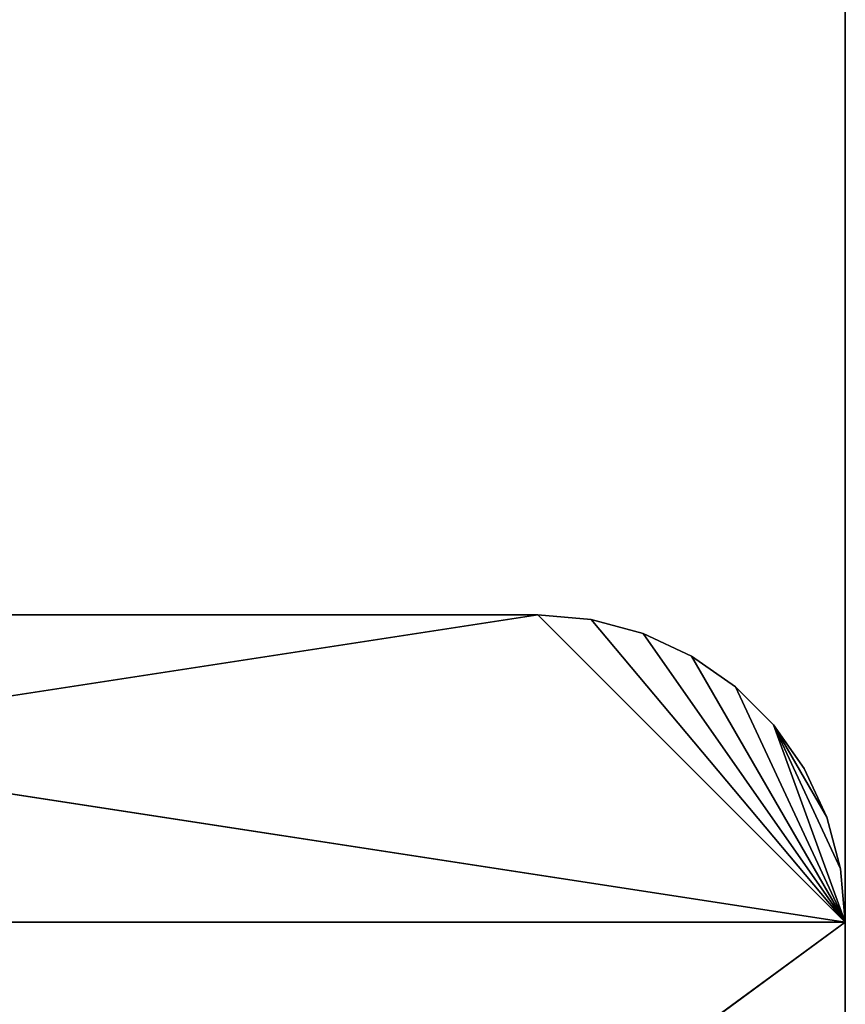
# Model space of a CAD drawing. Extents: x 0 to 6, y 0.1 to 15.2.
# Tile 223 of 256: x 5.493 to 6.03, y 1.322 to 1.963. Entities that reach past the tile are written whole.
import ezdxf

# ---------------------------------------------------------------- set-up
doc = ezdxf.new("R2010")
doc.units = 0
doc.header["$LTSCALE"] = 2.54
doc.layers.get('0').update_dxf_attribs({"color": 13, "linetype": 'CONTINUOUS'})

# ---------------------------------------------------------------- blocks, each defined once
blk = doc.blocks.new('UCHWYT_NA__CI_GACZK__GIUMI')
at = {"color": 0}
for p, q in [((6.03, 0.2755, 1.516), (6.03, 14.8755, 1.516)), ((6.03, 14.8755, 1.516), (6.03, 0.2755, 1.616)), ((6.03, 14.8755, 1.516), (6.03, 0.2755, 1.616)), ((6.03, 14.8755, 1.616), (6.03, 0.2755, 1.616)), ((6.03, 0.2755, 1.516), (6.03, 14.8755, 1.516)), ((6.03, 14.8755, 1.616), (6.03, 0.2755, 1.616)), ((5.83, 1.5755, 4.116), (4.53, 1.3755, 4.116)), ((5.83, 1.5755, 4.116), (4.53, 1.3755, 4.116)), ((5.83, 1.5755, 4.116), (4.73, 1.5755, 4.116)), ((4.73, 1.5755, 4.016), (6.03, 1.3755, 4.016)), ((4.73, 1.5755, 4.016), (6.03, 1.3755, 4.016)), ((4.73, 1.5755, 4.016), (5.83, 1.5755, 4.016)), ((5.83, 1.5755, 4.116), (4.73, 1.5755, 4.116)), ((5.83, 1.5755, 4.116), (4.73, 1.5755, 4.016)), ((5.83, 1.5755, 4.116), (4.73, 1.5755, 4.016)), ((4.73, 1.5755, 4.016), (5.83, 1.5755, 4.016)), ((5.86473, 1.57246, 4.116), (5.83, 1.5755, 4.116)), ((5.83, 1.5755, 4.116), (6.03, 1.3755, 4.116)), ((5.83, 1.5755, 4.116), (6.03, 1.3755, 4.116)), ((5.83, 1.5755, 4.016), (6.03, 1.3755, 4.016)), ((5.83, 1.5755, 4.016), (6.03, 1.3755, 4.016)), ((5.83, 1.5755, 4.016), (5.86473, 1.57246, 4.016)), ((5.83, 1.5755, 4.116), (5.83, 1.5755, 4.016)), ((5.83, 1.5755, 4.016), (5.86473, 1.57246, 4.016)), ((5.83, 1.5755, 4.016), (5.86473, 1.57246, 4.116)), ((5.83, 1.5755, 4.016), (5.86473, 1.57246, 4.116)), ((5.83, 1.5755, 4.116), (5.83, 1.5755, 4.016)), ((5.86473, 1.57246, 4.116), (5.83, 1.5755, 4.116)), ((5.8984, 1.56344, 4.116), (5.86473, 1.57246, 4.116)), ((5.86473, 1.57246, 4.116), (6.03, 1.3755, 4.116)), ((5.86473, 1.57246, 4.116), (6.03, 1.3755, 4.116)), ((5.86473, 1.57246, 4.016), (5.8984, 1.56344, 4.016)), ((6.03, 1.3755, 4.016), (5.86473, 1.57246, 4.016)), ((6.03, 1.3755, 4.016), (5.86473, 1.57246, 4.016)), ((5.86473, 1.57246, 4.016), (5.8984, 1.56344, 4.016)), ((5.86473, 1.57246, 4.016), (5.8984, 1.56344, 4.116)), ((5.86473, 1.57246, 4.016), (5.8984, 1.56344, 4.116)), ((5.86473, 1.57246, 4.016), (5.86473, 1.57246, 4.116)), ((5.8984, 1.56344, 4.116), (5.86473, 1.57246, 4.116)), ((5.86473, 1.57246, 4.016), (5.86473, 1.57246, 4.116)), ((5.93, 1.54871, 4.116), (5.8984, 1.56344, 4.116)), ((5.8984, 1.56344, 4.116), (6.03, 1.3755, 4.116)), ((5.8984, 1.56344, 4.116), (6.03, 1.3755, 4.116)), ((5.8984, 1.56344, 4.016), (6.03, 1.3755, 4.016)), ((5.8984, 1.56344, 4.016), (5.93, 1.54871, 4.016)), ((5.8984, 1.56344, 4.016), (6.03, 1.3755, 4.016)), ((5.8984, 1.56344, 4.016), (5.93, 1.54871, 4.016)), ((5.8984, 1.56344, 4.016), (5.93, 1.54871, 4.116)), ((5.8984, 1.56344, 4.016), (5.93, 1.54871, 4.116)), ((5.8984, 1.56344, 4.016), (5.8984, 1.56344, 4.116)), ((5.93, 1.54871, 4.116), (5.8984, 1.56344, 4.116)), ((5.8984, 1.56344, 4.016), (5.8984, 1.56344, 4.116)), ((6.03, 1.3755, 4.116), (5.93, 1.54871, 4.116)), ((5.95856, 1.52871, 4.116), (5.93, 1.54871, 4.116)), ((6.03, 1.3755, 4.116), (5.93, 1.54871, 4.116)), ((5.93, 1.54871, 4.016), (6.03, 1.3755, 4.016)), ((5.93, 1.54871, 4.016), (6.03, 1.3755, 4.016)), ((5.93, 1.54871, 4.016), (5.95856, 1.52871, 4.016)), ((5.93, 1.54871, 4.016), (5.95856, 1.52871, 4.016)), ((5.93, 1.54871, 4.016), (5.95856, 1.52871, 4.116)), ((5.93, 1.54871, 4.016), (5.95856, 1.52871, 4.116)), ((5.93, 1.54871, 4.016), (5.93, 1.54871, 4.116)), ((5.95856, 1.52871, 4.116), (5.93, 1.54871, 4.116)), ((5.93, 1.54871, 4.016), (5.93, 1.54871, 4.116)), ((5.98321, 1.50406, 4.116), (5.95856, 1.52871, 4.116)), ((5.95856, 1.52871, 4.116), (6.03, 1.3755, 4.116)), ((5.95856, 1.52871, 4.116), (6.03, 1.3755, 4.116)), ((5.95856, 1.52871, 4.016), (6.03, 1.3755, 4.016)), ((5.95856, 1.52871, 4.016), (6.03, 1.3755, 4.016)), ((5.95856, 1.52871, 4.016), (5.98321, 1.50406, 4.016)), ((5.95856, 1.52871, 4.016), (5.98321, 1.50406, 4.016)), ((5.95856, 1.52871, 4.016), (5.98321, 1.50406, 4.116)), ((5.95856, 1.52871, 4.016), (5.98321, 1.50406, 4.116)), ((5.95856, 1.52871, 4.016), (5.95856, 1.52871, 4.116)), ((5.98321, 1.50406, 4.116), (5.95856, 1.52871, 4.116)), ((5.95856, 1.52871, 4.016), (5.95856, 1.52871, 4.116)), ((6.00321, 1.4755, 4.116), (5.98321, 1.50406, 4.116)), ((5.98321, 1.50406, 4.116), (6.01794, 1.4439, 4.116)), ((5.98321, 1.50406, 4.116), (6.01794, 1.4439, 4.116)), ((5.98321, 1.50406, 4.116), (6.02696, 1.41023, 4.116)), ((5.98321, 1.50406, 4.116), (6.02696, 1.41023, 4.116)), ((5.98321, 1.50406, 4.116), (6.03, 1.3755, 4.116)), ((5.98321, 1.50406, 4.116), (6.03, 1.3755, 4.116)), ((5.98321, 1.50406, 4.016), (6.03, 1.3755, 4.016)), ((6.01794, 1.4439, 4.016), (5.98321, 1.50406, 4.016)), ((5.98321, 1.50406, 4.016), (6.00321, 1.4755, 4.016)), ((6.01794, 1.4439, 4.016), (5.98321, 1.50406, 4.016)), ((6.02696, 1.41023, 4.016), (5.98321, 1.50406, 4.016)), ((6.02696, 1.41023, 4.016), (5.98321, 1.50406, 4.016)), ((5.98321, 1.50406, 4.016), (6.03, 1.3755, 4.016)), ((5.98321, 1.50406, 4.016), (6.00321, 1.4755, 4.016)), ((5.98321, 1.50406, 4.016), (6.00321, 1.4755, 4.116)), ((5.98321, 1.50406, 4.016), (6.00321, 1.4755, 4.116)), ((5.98321, 1.50406, 4.016), (5.98321, 1.50406, 4.116)), ((6.00321, 1.4755, 4.116), (5.98321, 1.50406, 4.116)), ((5.98321, 1.50406, 4.016), (5.98321, 1.50406, 4.116)), ((6.01794, 1.4439, 4.116), (6.00321, 1.4755, 4.116)), ((6.00321, 1.4755, 4.016), (6.01794, 1.4439, 4.016)), ((6.00321, 1.4755, 4.016), (6.01794, 1.4439, 4.016)), ((6.00321, 1.4755, 4.016), (6.01794, 1.4439, 4.116)), ((6.00321, 1.4755, 4.016), (6.01794, 1.4439, 4.116)), ((6.00321, 1.4755, 4.016), (6.00321, 1.4755, 4.116)), ((6.01794, 1.4439, 4.116), (6.00321, 1.4755, 4.116)), ((6.00321, 1.4755, 4.016), (6.00321, 1.4755, 4.116)), ((6.02696, 1.41023, 4.116), (6.01794, 1.4439, 4.116)), ((6.01794, 1.4439, 4.016), (6.02696, 1.41023, 4.016)), ((6.01794, 1.4439, 4.016), (6.02696, 1.41023, 4.016)), ((6.01794, 1.4439, 4.016), (6.02696, 1.41023, 4.116)), ((6.01794, 1.4439, 4.016), (6.02696, 1.41023, 4.116)), ((6.01794, 1.4439, 4.016), (6.01794, 1.4439, 4.116)), ((6.02696, 1.41023, 4.116), (6.01794, 1.4439, 4.116)), ((6.01794, 1.4439, 4.016), (6.01794, 1.4439, 4.116)), ((6.03, 1.3755, 4.116), (6.02696, 1.41023, 4.116)), ((6.02696, 1.41023, 4.016), (6.03, 1.3755, 4.016)), ((6.02696, 1.41023, 4.016), (6.03, 1.3755, 4.016)), ((6.02696, 1.41023, 4.016), (6.03, 1.3755, 4.116)), ((6.02696, 1.41023, 4.016), (6.03, 1.3755, 4.116)), ((6.02696, 1.41023, 4.016), (6.02696, 1.41023, 4.116)), ((6.03, 1.3755, 4.116), (6.02696, 1.41023, 4.116)), ((6.02696, 1.41023, 4.016), (6.02696, 1.41023, 4.116)), ((6.03, 1.3755, 4.116), (4.53, 1.3755, 4.116)), ((6.03, 1.3755, 4.116), (4.53, 1.3755, 4.116)), ((4.53, 0.2755, 4.016), (6.03, 1.3755, 4.016)), ((4.53, 0.2755, 4.016), (6.03, 1.3755, 4.016)), ((4.53, 1.3755, 4.016), (6.03, 1.3755, 4.016)), ((4.53, 1.3755, 4.016), (6.03, 1.3755, 4.016)), ((6.03, 1.3755, 4.116), (6.03, 0.2755, 4.116)), ((6.03, 0.2755, 4.116), (6.03, 1.3755, 4.016)), ((6.03, 1.3755, 4.016), (6.03, 1.3755, 4.116)), ((6.03, 0.2755, 4.116), (6.03, 1.3755, 4.016)), ((6.03, 0.2755, 4.016), (6.03, 1.3755, 4.016)), ((6.03, 1.3755, 4.116), (6.03, 0.2755, 4.116)), ((6.03, 0.2755, 4.016), (6.03, 1.3755, 4.016)), ((6.03, 1.3755, 4.016), (6.03, 1.3755, 4.116))]:
    blk.add_line(p, q, dxfattribs=at)
mesh = blk.add_polyface(dxfattribs=at)
corners = [(6.03, 14.8755, 1.516), (5.03, 1.4155, 1.516), (0.03, 14.8755, 1.516)]
mesh.append_faces([[corners[k] for k in face] for face in [(0, 1, 2)]], dxfattribs={"color": 0})
mesh = blk.add_polyface(dxfattribs=at)
corners = [(6.03, 14.8755, 1.616), (0.03, 14.8755, 1.616), (4.97096, 1.41033, 1.616)]
mesh.append_faces([[corners[k] for k in face] for face in [(0, 1, 2)]], dxfattribs={"color": 0})
mesh = blk.add_polyface(dxfattribs=at)
corners = [(6.03, 14.8755, 1.616), (4.97096, 1.41033, 1.616), (5.03, 1.4155, 1.616)]
mesh.append_faces([[corners[k] for k in face] for face in [(0, 1, 2)]], dxfattribs={"color": 0})
mesh = blk.add_polyface(dxfattribs=at)
corners = [(6.03, 14.8755, 1.516), (5.08904, 1.41033, 1.516), (5.03, 1.4155, 1.516)]
mesh.append_faces([[corners[k] for k in face] for face in [(0, 1, 2)]], dxfattribs={"color": 0})
mesh = blk.add_polyface(dxfattribs=at)
corners = [(6.03, 14.8755, 1.616), (5.03, 1.4155, 1.616), (5.08904, 1.41033, 1.616)]
mesh.append_faces([[corners[k] for k in face] for face in [(0, 1, 2)]], dxfattribs={"color": 0})
mesh = blk.add_polyface(dxfattribs=at)
corners = [(6.03, 14.8755, 1.516), (5.14629, 1.395, 1.516), (5.08904, 1.41033, 1.516)]
mesh.append_faces([[corners[k] for k in face] for face in [(0, 1, 2)]], dxfattribs={"color": 0})
mesh = blk.add_polyface(dxfattribs=at)
corners = [(6.03, 14.8755, 1.616), (5.08904, 1.41033, 1.616), (5.14629, 1.395, 1.616)]
mesh.append_faces([[corners[k] for k in face] for face in [(0, 1, 2)]], dxfattribs={"color": 0})
mesh = blk.add_polyface(dxfattribs=at)
corners = [(6.03, 14.8755, 1.516), (5.2, 1.36995, 1.516), (5.14629, 1.395, 1.516)]
mesh.append_faces([[corners[k] for k in face] for face in [(0, 1, 2)]], dxfattribs={"color": 0})
mesh = blk.add_polyface(dxfattribs=at)
corners = [(6.03, 14.8755, 1.616), (5.14629, 1.395, 1.616), (5.2, 1.36995, 1.616)]
mesh.append_faces([[corners[k] for k in face] for face in [(0, 1, 2)]], dxfattribs={"color": 0})
mesh = blk.add_polyface(dxfattribs=at)
corners = [(6.03, 14.8755, 1.516), (5.24855, 1.33596, 1.516), (5.2, 1.36995, 1.516)]
mesh.append_faces([[corners[k] for k in face] for face in [(0, 1, 2)]], dxfattribs={"color": 0})
mesh = blk.add_polyface(dxfattribs=at)
corners = [(6.03, 14.8755, 1.616), (5.2, 1.36995, 1.616), (5.24855, 1.33596, 1.616)]
mesh.append_faces([[corners[k] for k in face] for face in [(0, 1, 2)]], dxfattribs={"color": 0})
mesh = blk.add_polyface(dxfattribs=at)
corners = [(6.03, 14.8755, 1.516), (5.29045, 1.29405, 1.516), (5.24855, 1.33596, 1.516)]
mesh.append_faces([[corners[k] for k in face] for face in [(0, 1, 2)]], dxfattribs={"color": 0})
mesh = blk.add_polyface(dxfattribs=at)
corners = [(6.03, 14.8755, 1.616), (5.24855, 1.33596, 1.616), (5.29045, 1.29405, 1.616)]
mesh.append_faces([[corners[k] for k in face] for face in [(0, 1, 2)]], dxfattribs={"color": 0})
mesh = blk.add_polyface(dxfattribs=at)
corners = [(6.03, 14.8755, 1.516), (5.32445, 1.2455, 1.516), (5.29045, 1.29405, 1.516)]
mesh.append_faces([[corners[k] for k in face] for face in [(0, 1, 2)]], dxfattribs={"color": 0})
mesh = blk.add_polyface(dxfattribs=at)
corners = [(6.03, 14.8755, 1.616), (5.29045, 1.29405, 1.616), (5.32445, 1.2455, 1.616)]
mesh.append_faces([[corners[k] for k in face] for face in [(0, 1, 2)]], dxfattribs={"color": 0})
mesh = blk.add_polyface(dxfattribs=at)
corners = [(6.03, 14.8755, 1.516), (5.3495, 1.19179, 1.516), (5.32445, 1.2455, 1.516)]
mesh.append_faces([[corners[k] for k in face] for face in [(0, 1, 2)]], dxfattribs={"color": 0})
mesh = blk.add_polyface(dxfattribs=at)
corners = [(6.03, 14.8755, 1.616), (5.32445, 1.2455, 1.616), (6.03, 0.2755, 1.616)]
mesh.append_faces([[corners[k] for k in face] for face in [(0, 1, 2)]], dxfattribs={"color": 0})
mesh = blk.add_polyface(dxfattribs=at)
corners = [(6.03, 0.2755, 1.516), (5.3495, 1.19179, 1.516), (6.03, 14.8755, 1.516)]
mesh.append_faces([[corners[k] for k in face] for face in [(0, 1, 2)]], dxfattribs={"color": 0})
mesh = blk.add_polyface(dxfattribs=at)
corners = [(6.03, 14.8755, 1.516), (6.03, 0.2755, 1.616), (6.03, 0.2755, 1.516)]
mesh.append_faces([[corners[k] for k in face] for face in [(0, 1, 2)]], dxfattribs={"color": 0})
mesh = blk.add_polyface(dxfattribs=at)
corners = [(6.03, 14.8755, 1.616), (6.03, 0.2755, 1.616), (6.03, 14.8755, 1.516)]
mesh.append_faces([[corners[k] for k in face] for face in [(0, 1, 2)]], dxfattribs={"color": 0})
mesh = blk.add_polyface(dxfattribs=at)
corners = [(6.03, 1.3755, 4.116), (5.83, 1.5755, 4.116), (4.53, 1.3755, 4.116)]
mesh.append_faces([[corners[k] for k in face] for face in [(0, 1, 2)]], dxfattribs={"color": 0})
mesh = blk.add_polyface(dxfattribs=at)
corners = [(5.83, 1.5755, 4.116), (4.73, 1.5755, 4.116), (4.53, 1.3755, 4.116)]
mesh.append_faces([[corners[k] for k in face] for face in [(0, 1, 2)]], dxfattribs={"color": 0})
mesh = blk.add_polyface(dxfattribs=at)
corners = [(6.03, 1.3755, 4.016), (4.53, 1.3755, 4.016), (4.73, 1.5755, 4.016)]
mesh.append_faces([[corners[k] for k in face] for face in [(0, 1, 2)]], dxfattribs={"color": 0})
mesh = blk.add_polyface(dxfattribs=at)
corners = [(6.03, 1.3755, 4.016), (4.73, 1.5755, 4.016), (5.83, 1.5755, 4.016)]
mesh.append_faces([[corners[k] for k in face] for face in [(0, 1, 2)]], dxfattribs={"color": 0})
mesh = blk.add_polyface(dxfattribs=at)
corners = [(5.83, 1.5755, 4.116), (4.73, 1.5755, 4.016), (4.73, 1.5755, 4.116)]
mesh.append_faces([[corners[k] for k in face] for face in [(0, 1, 2)]], dxfattribs={"color": 0})
mesh = blk.add_polyface(dxfattribs=at)
corners = [(5.83, 1.5755, 4.116), (5.83, 1.5755, 4.016), (4.73, 1.5755, 4.016)]
mesh.append_faces([[corners[k] for k in face] for face in [(0, 1, 2)]], dxfattribs={"color": 0})
mesh = blk.add_polyface(dxfattribs=at)
corners = [(6.03, 1.3755, 4.116), (5.86473, 1.57246, 4.116), (5.83, 1.5755, 4.116)]
mesh.append_faces([[corners[k] for k in face] for face in [(0, 1, 2)]], dxfattribs={"color": 0})
mesh = blk.add_polyface(dxfattribs=at)
corners = [(6.03, 1.3755, 4.016), (5.83, 1.5755, 4.016), (5.86473, 1.57246, 4.016)]
mesh.append_faces([[corners[k] for k in face] for face in [(0, 1, 2)]], dxfattribs={"color": 0})
mesh = blk.add_polyface(dxfattribs=at)
corners = [(5.86473, 1.57246, 4.116), (5.86473, 1.57246, 4.016), (5.83, 1.5755, 4.016)]
mesh.append_faces([[corners[k] for k in face] for face in [(0, 1, 2)]], dxfattribs={"color": 0})
mesh = blk.add_polyface(dxfattribs=at)
corners = [(5.86473, 1.57246, 4.116), (5.83, 1.5755, 4.016), (5.83, 1.5755, 4.116)]
mesh.append_faces([[corners[k] for k in face] for face in [(0, 1, 2)]], dxfattribs={"color": 0})
mesh = blk.add_polyface(dxfattribs=at)
corners = [(6.03, 1.3755, 4.116), (5.8984, 1.56344, 4.116), (5.86473, 1.57246, 4.116)]
mesh.append_faces([[corners[k] for k in face] for face in [(0, 1, 2)]], dxfattribs={"color": 0})
mesh = blk.add_polyface(dxfattribs=at)
corners = [(6.03, 1.3755, 4.016), (5.86473, 1.57246, 4.016), (5.8984, 1.56344, 4.016)]
mesh.append_faces([[corners[k] for k in face] for face in [(0, 1, 2)]], dxfattribs={"color": 0})
mesh = blk.add_polyface(dxfattribs=at)
corners = [(5.8984, 1.56344, 4.116), (5.8984, 1.56344, 4.016), (5.86473, 1.57246, 4.016)]
mesh.append_faces([[corners[k] for k in face] for face in [(0, 1, 2)]], dxfattribs={"color": 0})
mesh = blk.add_polyface(dxfattribs=at)
corners = [(5.8984, 1.56344, 4.116), (5.86473, 1.57246, 4.016), (5.86473, 1.57246, 4.116)]
mesh.append_faces([[corners[k] for k in face] for face in [(0, 1, 2)]], dxfattribs={"color": 0})
mesh = blk.add_polyface(dxfattribs=at)
corners = [(6.03, 1.3755, 4.116), (5.93, 1.54871, 4.116), (5.8984, 1.56344, 4.116)]
mesh.append_faces([[corners[k] for k in face] for face in [(0, 1, 2)]], dxfattribs={"color": 0})
mesh = blk.add_polyface(dxfattribs=at)
corners = [(6.03, 1.3755, 4.016), (5.8984, 1.56344, 4.016), (5.93, 1.54871, 4.016)]
mesh.append_faces([[corners[k] for k in face] for face in [(0, 1, 2)]], dxfattribs={"color": 0})
mesh = blk.add_polyface(dxfattribs=at)
corners = [(5.93, 1.54871, 4.116), (5.93, 1.54871, 4.016), (5.8984, 1.56344, 4.016)]
mesh.append_faces([[corners[k] for k in face] for face in [(0, 1, 2)]], dxfattribs={"color": 0})
mesh = blk.add_polyface(dxfattribs=at)
corners = [(5.93, 1.54871, 4.116), (5.8984, 1.56344, 4.016), (5.8984, 1.56344, 4.116)]
mesh.append_faces([[corners[k] for k in face] for face in [(0, 1, 2)]], dxfattribs={"color": 0})
mesh = blk.add_polyface(dxfattribs=at)
corners = [(6.03, 1.3755, 4.116), (5.95856, 1.52871, 4.116), (5.93, 1.54871, 4.116)]
mesh.append_faces([[corners[k] for k in face] for face in [(0, 1, 2)]], dxfattribs={"color": 0})
mesh = blk.add_polyface(dxfattribs=at)
corners = [(6.03, 1.3755, 4.016), (5.93, 1.54871, 4.016), (5.95856, 1.52871, 4.016)]
mesh.append_faces([[corners[k] for k in face] for face in [(0, 1, 2)]], dxfattribs={"color": 0})
mesh = blk.add_polyface(dxfattribs=at)
corners = [(5.95856, 1.52871, 4.116), (5.95856, 1.52871, 4.016), (5.93, 1.54871, 4.016)]
mesh.append_faces([[corners[k] for k in face] for face in [(0, 1, 2)]], dxfattribs={"color": 0})
mesh = blk.add_polyface(dxfattribs=at)
corners = [(5.95856, 1.52871, 4.116), (5.93, 1.54871, 4.016), (5.93, 1.54871, 4.116)]
mesh.append_faces([[corners[k] for k in face] for face in [(0, 1, 2)]], dxfattribs={"color": 0})
mesh = blk.add_polyface(dxfattribs=at)
corners = [(6.03, 1.3755, 4.116), (5.98321, 1.50406, 4.116), (5.95856, 1.52871, 4.116)]
mesh.append_faces([[corners[k] for k in face] for face in [(0, 1, 2)]], dxfattribs={"color": 0})
mesh = blk.add_polyface(dxfattribs=at)
corners = [(6.03, 1.3755, 4.016), (5.95856, 1.52871, 4.016), (5.98321, 1.50406, 4.016)]
mesh.append_faces([[corners[k] for k in face] for face in [(0, 1, 2)]], dxfattribs={"color": 0})
mesh = blk.add_polyface(dxfattribs=at)
corners = [(5.98321, 1.50406, 4.116), (5.98321, 1.50406, 4.016), (5.95856, 1.52871, 4.016)]
mesh.append_faces([[corners[k] for k in face] for face in [(0, 1, 2)]], dxfattribs={"color": 0})
mesh = blk.add_polyface(dxfattribs=at)
corners = [(5.98321, 1.50406, 4.116), (5.95856, 1.52871, 4.016), (5.95856, 1.52871, 4.116)]
mesh.append_faces([[corners[k] for k in face] for face in [(0, 1, 2)]], dxfattribs={"color": 0})
mesh = blk.add_polyface(dxfattribs=at)
corners = [(6.01794, 1.4439, 4.116), (6.00321, 1.4755, 4.116), (5.98321, 1.50406, 4.116)]
mesh.append_faces([[corners[k] for k in face] for face in [(0, 1, 2)]], dxfattribs={"color": 0})
mesh = blk.add_polyface(dxfattribs=at)
corners = [(6.02696, 1.41023, 4.116), (6.01794, 1.4439, 4.116), (5.98321, 1.50406, 4.116)]
mesh.append_faces([[corners[k] for k in face] for face in [(0, 1, 2)]], dxfattribs={"color": 0})
mesh = blk.add_polyface(dxfattribs=at)
corners = [(6.03, 1.3755, 4.116), (6.02696, 1.41023, 4.116), (5.98321, 1.50406, 4.116)]
mesh.append_faces([[corners[k] for k in face] for face in [(0, 1, 2)]], dxfattribs={"color": 0})
mesh = blk.add_polyface(dxfattribs=at)
corners = [(6.01794, 1.4439, 4.016), (5.98321, 1.50406, 4.016), (6.00321, 1.4755, 4.016)]
mesh.append_faces([[corners[k] for k in face] for face in [(0, 1, 2)]], dxfattribs={"color": 0})
mesh = blk.add_polyface(dxfattribs=at)
corners = [(6.02696, 1.41023, 4.016), (5.98321, 1.50406, 4.016), (6.01794, 1.4439, 4.016)]
mesh.append_faces([[corners[k] for k in face] for face in [(0, 1, 2)]], dxfattribs={"color": 0})
mesh = blk.add_polyface(dxfattribs=at)
corners = [(6.03, 1.3755, 4.016), (5.98321, 1.50406, 4.016), (6.02696, 1.41023, 4.016)]
mesh.append_faces([[corners[k] for k in face] for face in [(0, 1, 2)]], dxfattribs={"color": 0})
mesh = blk.add_polyface(dxfattribs=at)
corners = [(5.98321, 1.50406, 4.016), (6.00321, 1.4755, 4.116), (6.00321, 1.4755, 4.016)]
mesh.append_faces([[corners[k] for k in face] for face in [(0, 1, 2)]], dxfattribs={"color": 0})
mesh = blk.add_polyface(dxfattribs=at)
corners = [(5.98321, 1.50406, 4.116), (6.00321, 1.4755, 4.116), (5.98321, 1.50406, 4.016)]
mesh.append_faces([[corners[k] for k in face] for face in [(0, 1, 2)]], dxfattribs={"color": 0})
mesh = blk.add_polyface(dxfattribs=at)
corners = [(6.00321, 1.4755, 4.016), (6.01794, 1.4439, 4.116), (6.01794, 1.4439, 4.016)]
mesh.append_faces([[corners[k] for k in face] for face in [(0, 1, 2)]], dxfattribs={"color": 0})
mesh = blk.add_polyface(dxfattribs=at)
corners = [(6.00321, 1.4755, 4.116), (6.01794, 1.4439, 4.116), (6.00321, 1.4755, 4.016)]
mesh.append_faces([[corners[k] for k in face] for face in [(0, 1, 2)]], dxfattribs={"color": 0})
mesh = blk.add_polyface(dxfattribs=at)
corners = [(6.01794, 1.4439, 4.016), (6.02696, 1.41023, 4.116), (6.02696, 1.41023, 4.016)]
mesh.append_faces([[corners[k] for k in face] for face in [(0, 1, 2)]], dxfattribs={"color": 0})
mesh = blk.add_polyface(dxfattribs=at)
corners = [(6.01794, 1.4439, 4.116), (6.02696, 1.41023, 4.116), (6.01794, 1.4439, 4.016)]
mesh.append_faces([[corners[k] for k in face] for face in [(0, 1, 2)]], dxfattribs={"color": 0})
mesh = blk.add_polyface(dxfattribs=at)
corners = [(6.02696, 1.41023, 4.016), (6.03, 1.3755, 4.116), (6.03, 1.3755, 4.016)]
mesh.append_faces([[corners[k] for k in face] for face in [(0, 1, 2)]], dxfattribs={"color": 0})
mesh = blk.add_polyface(dxfattribs=at)
corners = [(6.02696, 1.41023, 4.116), (6.03, 1.3755, 4.116), (6.02696, 1.41023, 4.016)]
mesh.append_faces([[corners[k] for k in face] for face in [(0, 1, 2)]], dxfattribs={"color": 0})
mesh = blk.add_polyface(dxfattribs=at)
corners = [(6.03, 0.2755, 4.116), (4.53, 1.3755, 4.116), (4.53, 0.2755, 4.116)]
mesh.append_faces([[corners[k] for k in face] for face in [(0, 1, 2)]], dxfattribs={"color": 0})
mesh = blk.add_polyface(dxfattribs=at)
corners = [(6.03, 1.3755, 4.116), (4.53, 1.3755, 4.116), (6.03, 0.2755, 4.116)]
mesh.append_faces([[corners[k] for k in face] for face in [(0, 1, 2)]], dxfattribs={"color": 0})
mesh = blk.add_polyface(dxfattribs=at)
corners = [(6.03, 0.2755, 4.016), (4.53, 0.2755, 4.016), (6.03, 1.3755, 4.016)]
mesh.append_faces([[corners[k] for k in face] for face in [(0, 1, 2)]], dxfattribs={"color": 0})
mesh = blk.add_polyface(dxfattribs=at)
corners = [(6.03, 1.3755, 4.016), (4.53, 0.2755, 4.016), (4.53, 1.3755, 4.016)]
mesh.append_faces([[corners[k] for k in face] for face in [(0, 1, 2)]], dxfattribs={"color": 0})
mesh = blk.add_polyface(dxfattribs=at)
corners = [(6.03, 1.3755, 4.116), (6.03, 0.2755, 4.116), (6.03, 1.3755, 4.016)]
mesh.append_faces([[corners[k] for k in face] for face in [(0, 1, 2)]], dxfattribs={"color": 0})
mesh = blk.add_polyface(dxfattribs=at)
corners = [(6.03, 1.3755, 4.016), (6.03, 0.2755, 4.116), (6.03, 0.2755, 4.016)]
mesh.append_faces([[corners[k] for k in face] for face in [(0, 1, 2)]], dxfattribs={"color": 0})

msp = doc.modelspace()

# ---------------------------------------------------------------- block references
at = {"color": 0}
msp.add_blockref('UCHWYT_NA__CI_GACZK__GIUMI', (0, 0), dxfattribs=at)

doc.saveas('drawing.dxf')
